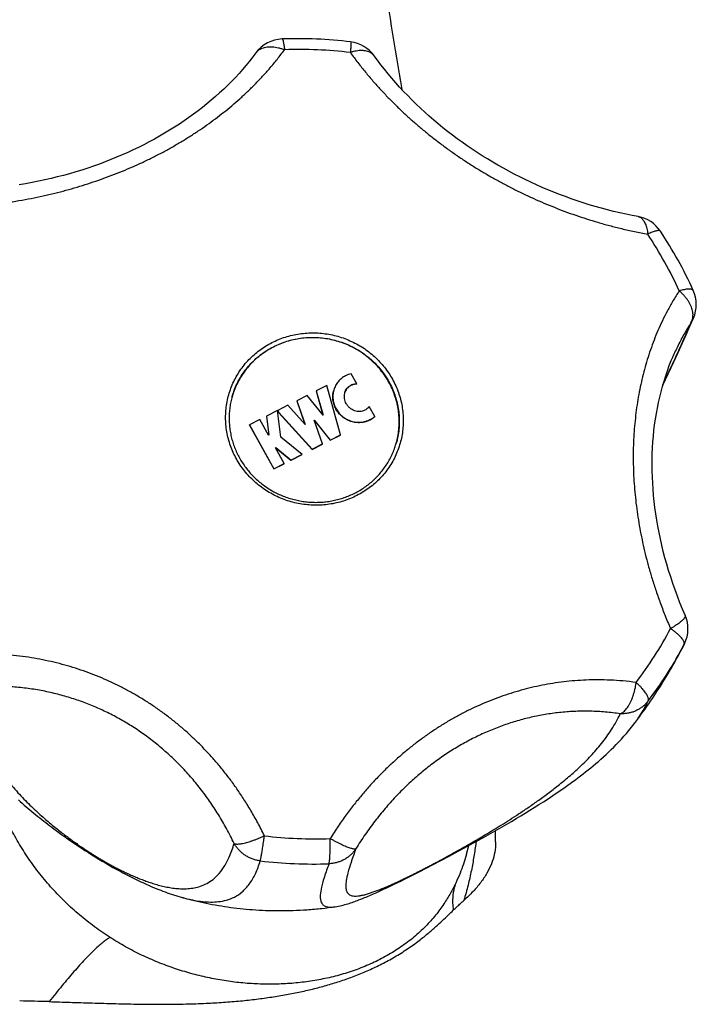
# Model space of a CAD drawing. Header units: millimetres. Extents: x 121 to 953, y -287 to 423.
# Tile 5 of 24: x 345 to 385, y -281 to -224. Entities that reach past the tile are written whole.
import ezdxf

# ---------------------------------------------------------------- set-up
doc = ezdxf.new("R2010")
doc.units = ezdxf.units.MM
doc.header["$LTSCALE"] = 30.734
doc.layers.get('0').update_dxf_attribs({"linetype": 'CONTINUOUS'})

msp = doc.modelspace()

# ---------------------------------------------------------------- linework, layer by layer
at = {"color": 7, "linetype": 'CONTINUOUS'}
for p, q in [((383.759, -243.357), (383.759, -243.357)), ((383.191, -244.976), (383.831, -243.602)), ((365.249, -244.892), (364.92, -244.3)), ((363.494, -244.981), (362.876, -245.295)), ((364.298, -247.875), (363.494, -244.981)), ((365.246, -244.905), (365.249, -244.892)), ((362.341, -245.569), (361.74, -245.875)), ((363.276, -246.733), (362.341, -245.569)), ((362.873, -245.308), (362.876, -245.295)), ((362.873, -245.308), (363.265, -246.72)), ((362.876, -245.295), (363.276, -246.733)), ((361.205, -246.148), (360.619, -246.447)), ((362.228, -247.268), (361.205, -246.148)), ((361.737, -245.888), (361.74, -245.875)), ((361.737, -245.888), (362.215, -247.254)), ((361.74, -245.875), (362.228, -247.268)), ((366.311, -246.802), (365.982, -246.209)), ((359.964, -246.792), (359.967, -246.779)), ((359.964, -246.792), (360.098, -247.89)), ((360.614, -246.449), (359.967, -246.779)), ((359.967, -246.779), (360.103, -247.89)), ((360.804, -248.004), (360.614, -246.449)), ((360.615, -246.46), (360.687, -246.588)), ((360.618, -246.45), (360.619, -246.447)), ((360.619, -246.447), (360.69, -246.576)), ((360.687, -246.588), (360.69, -246.576)), ((360.687, -246.588), (362.642, -248.73)), ((360.69, -246.576), (362.646, -248.717)), ((366.307, -246.814), (366.311, -246.802)), ((358.959, -247.304), (358.963, -247.291)), ((358.959, -247.304), (360.39, -249.878)), ((359.563, -246.985), (358.963, -247.291)), ((358.963, -247.291), (360.394, -249.866)), ((360.074, -247.905), (359.563, -246.985)), ((362.756, -247.009), (363.697, -248.181)), ((363.247, -248.411), (362.756, -247.009)), ((362.767, -247.039), (363.694, -248.194)), ((360.103, -247.89), (360.074, -247.905)), ((362.046, -249.023), (360.804, -248.004)), ((363.694, -248.194), (364.294, -247.888)), ((363.697, -248.181), (364.298, -247.875)), ((364.294, -247.888), (364.298, -247.875)), ((360.483, -248.64), (360.512, -248.625)), ((360.994, -249.559), (360.483, -248.64)), ((360.488, -248.649), (360.509, -248.638)), ((360.509, -248.638), (360.512, -248.625)), ((360.509, -248.638), (361.395, -249.366)), ((360.512, -248.625), (361.399, -249.353)), ((362.642, -248.73), (363.243, -248.424)), ((362.646, -248.717), (363.247, -248.411)), ((363.243, -248.424), (363.247, -248.411)), ((363.694, -248.194), (363.697, -248.181)), ((361.395, -249.366), (362.042, -249.036)), ((361.399, -249.353), (362.046, -249.023)), ((362.042, -249.036), (362.046, -249.023)), ((362.642, -248.73), (362.646, -248.717)), ((360.39, -249.878), (360.991, -249.572)), ((360.394, -249.866), (360.994, -249.559)), ((360.991, -249.572), (360.994, -249.559)), ((361.395, -249.366), (361.399, -249.353)), ((360.39, -249.878), (360.394, -249.866)), ((384.433, -260.186), (384.466, -260.118)), ((381.455, -264.885), (381.456, -264.885)), ((375.925, -269.548), (376.192, -269.377)), ((376.192, -269.377), (376.464, -269.201)), ((376.464, -269.201), (376.744, -269.016)), ((375.128, -270.043), (375.395, -269.88)), ((375.395, -269.88), (375.66, -269.715)), ((375.66, -269.715), (375.925, -269.548)), ((373.916, -270.764), (374.323, -270.526)), ((374.323, -270.526), (374.592, -270.366)), ((374.592, -270.366), (374.861, -270.205)), ((374.861, -270.205), (375.128, -270.043)), ((347.719, -271.126), (347.952, -271.295)), ((373.097, -271.233), (373.507, -271)), ((373.507, -271), (373.916, -270.764)), ((347.952, -271.295), (348.187, -271.462)), ((348.187, -271.462), (348.422, -271.627)), ((348.422, -271.627), (348.655, -271.787)), ((371.738, -271.989), (372.281, -271.69)), ((372.281, -271.69), (372.689, -271.463)), ((372.689, -271.463), (373.097, -271.233)), ((348.655, -271.787), (348.884, -271.941)), ((348.884, -271.941), (349.105, -272.087)), ((349.105, -272.087), (349.317, -272.225)), ((349.317, -272.225), (349.523, -272.358)), ((370.674, -272.562), (371.196, -272.282)), ((371.196, -272.282), (371.738, -271.989)), ((371.686, -272.451), (371.83, -271.938)), ((349.523, -272.358), (349.726, -272.486)), ((349.726, -272.486), (349.928, -272.611)), ((349.928, -272.611), (350.131, -272.735)), ((350.131, -272.735), (350.334, -272.857)), ((350.334, -272.857), (350.54, -272.978)), ((369.731, -273.059), (370.183, -272.822)), ((370.183, -272.822), (370.674, -272.562)), ((350.54, -272.978), (350.749, -273.099)), ((350.749, -273.099), (350.964, -273.222)), ((368.519, -273.68), (368.911, -273.481)), ((368.911, -273.481), (369.312, -273.276)), ((369.312, -273.276), (369.731, -273.059)), ((367.523, -274.172), (367.828, -274.023)), ((367.828, -274.023), (368.128, -273.875)), ((368.128, -273.875), (368.519, -273.68)), ((366.425, -274.687), (366.616, -274.6)), ((366.616, -274.6), (366.813, -274.509)), ((366.813, -274.509), (367.014, -274.415)), ((367.014, -274.415), (367.217, -274.319)), ((367.217, -274.319), (367.523, -274.172)), ((366.059, -274.849), (366.239, -274.77)), ((366.239, -274.77), (366.425, -274.687)), ((363.954, -275.532), (363.955, -275.532))]:
    msp.add_line(p, q, dxfattribs=at)
at = {"color": 9, "linetype": 'CONTINUOUS'}
msp.add_line((384.466, -260.118), (384.323, -260.402), dxfattribs=at)
at = {"color": 7, "linetype": 'CONTINUOUS'}
for points in [[(359.335, -225.497), (359.161, -225.729), (358.968, -225.976), (358.769, -226.22), (358.563, -226.461), (358.352, -226.699), (358.136, -226.934), (357.913, -227.165), (357.686, -227.393), (357.453, -227.618), (357.215, -227.839), (356.972, -228.056), (356.724, -228.27), (356.471, -228.481), (356.214, -228.688), (355.952, -228.891), (355.685, -229.09), (355.413, -229.286), (355.138, -229.478), (354.857, -229.666), (354.573, -229.85), (354.284, -230.031), (353.991, -230.207), (353.694, -230.38), (353.393, -230.548), (353.088, -230.713), (352.779, -230.874), (352.466, -231.03), (352.149, -231.182), (351.828, -231.331), (351.504, -231.475), (351.175, -231.614), (350.844, -231.75), (350.508, -231.881), (350.169, -232.008), (349.827, -232.13), (349.481, -232.248), (349.132, -232.361), (348.779, -232.469), (348.423, -232.573), (348.063, -232.673), (347.701, -232.767), (347.335, -232.857), (346.966, -232.941), (346.595, -233.021), (346.22, -233.096), (345.842, -233.166), (345.462, -233.23)], [(381.743, -235.087), (381.402, -235.022), (381.036, -234.948), (380.672, -234.868), (380.309, -234.782), (379.949, -234.692), (379.59, -234.596), (379.233, -234.495), (378.878, -234.39), (378.525, -234.279), (378.174, -234.164), (377.826, -234.044), (377.48, -233.919), (377.136, -233.79), (376.795, -233.656), (376.456, -233.518), (376.12, -233.375), (375.787, -233.227), (375.456, -233.076), (375.128, -232.92), (374.803, -232.76), (374.48, -232.595), (374.161, -232.427), (373.845, -232.254), (373.531, -232.078), (373.221, -231.897), (372.914, -231.712), (372.61, -231.524), (372.31, -231.331), (372.013, -231.135), (371.719, -230.935), (371.428, -230.731), (371.142, -230.523), (370.858, -230.312), (370.579, -230.097), (370.303, -229.878), (370.03, -229.656), (369.762, -229.43), (369.497, -229.201), (369.237, -228.968), (368.981, -228.731), (368.729, -228.492), (368.481, -228.249), (368.237, -228.002), (367.998, -227.753), (367.764, -227.5), (367.534, -227.245), (367.31, -226.986), (367.09, -226.724), (366.875, -226.459), (366.665, -226.192), (366.461, -225.922), (366.277, -225.67)], [(383.831, -243.602), (384.083, -243.057), (384.327, -242.527), (384.561, -242.011), (384.784, -241.513), (384.991, -241.038)], [(384.503, -258.446), (384.353, -258.092), (384.198, -257.713), (384.051, -257.334), (383.911, -256.956), (383.779, -256.579), (383.654, -256.202), (383.535, -255.827), (383.424, -255.453), (383.32, -255.08), (383.223, -254.708), (383.133, -254.337), (383.05, -253.968), (382.973, -253.6), (382.903, -253.233), (382.84, -252.868), (382.784, -252.505), (382.734, -252.144), (382.691, -251.784), (382.654, -251.426), (382.624, -251.07), (382.6, -250.716), (382.583, -250.364), (382.572, -250.014), (382.568, -249.666), (382.57, -249.32), (382.578, -248.977), (382.593, -248.635), (382.614, -248.296), (382.641, -247.958), (382.675, -247.624), (382.715, -247.292), (382.761, -246.962), (382.814, -246.635), (382.873, -246.31), (382.938, -245.988), (383.009, -245.669), (383.087, -245.353), (383.172, -245.04), (383.263, -244.73), (383.36, -244.423), (383.464, -244.119), (383.574, -243.818), (383.691, -243.52), (383.759, -243.357)], [(384.322, -260.402), (384.357, -260.336), (384.395, -260.261), (384.433, -260.186)], [(376.744, -269.016), (376.887, -268.92), (377.031, -268.822), (377.177, -268.722), (377.324, -268.62), (377.472, -268.517), (377.62, -268.412), (377.769, -268.305), (377.919, -268.196), (378.068, -268.086), (378.218, -267.974), (378.368, -267.861), (378.517, -267.746), (378.667, -267.629), (378.816, -267.51), (378.965, -267.389), (379.115, -267.266), (379.265, -267.14), (379.415, -267.011), (379.565, -266.88), (379.715, -266.746), (379.866, -266.608), (380.016, -266.467), (380.166, -266.323), (380.316, -266.175), (380.465, -266.024), (380.614, -265.869), (380.763, -265.709), (380.911, -265.544), (381.06, -265.372), (381.21, -265.194), (381.36, -265.007), (381.455, -264.885)], [(345.416, -269.271), (345.529, -269.371), (345.642, -269.47), (345.755, -269.569), (345.868, -269.666), (345.981, -269.762), (346.095, -269.857), (346.209, -269.952), (346.323, -270.046), (346.438, -270.14), (346.554, -270.234), (346.671, -270.327), (346.788, -270.42), (346.905, -270.511), (347.022, -270.602), (347.138, -270.692), (347.255, -270.78), (347.371, -270.868), (347.487, -270.955), (347.719, -271.126)], [(350.964, -273.222), (351.075, -273.283), (351.188, -273.346), (351.302, -273.408), (351.417, -273.471), (351.534, -273.533), (351.651, -273.595), (351.768, -273.656), (351.886, -273.716), (352.003, -273.776), (352.121, -273.835), (352.238, -273.893), (352.355, -273.95), (352.472, -274.006), (352.589, -274.061), (352.705, -274.115), (352.821, -274.169), (352.938, -274.221), (353.054, -274.273), (353.17, -274.323), (353.288, -274.373), (353.406, -274.423), (353.525, -274.472), (353.646, -274.52), (353.768, -274.568), (353.892, -274.616), (354.016, -274.662), (354.141, -274.707), (354.266, -274.751), (354.391, -274.794), (354.517, -274.836), (354.643, -274.876), (354.768, -274.914), (354.892, -274.951), (355.017, -274.986), (355.046, -274.994)], [(363.955, -275.532), (363.99, -275.527), (364.089, -275.511), (364.186, -275.493), (364.28, -275.473), (364.371, -275.452), (364.461, -275.43), (364.55, -275.406), (364.637, -275.381), (364.722, -275.356), (364.807, -275.33), (364.891, -275.303), (364.974, -275.275), (365.056, -275.246), (365.138, -275.217), (365.22, -275.187), (365.302, -275.157), (365.383, -275.126), (365.465, -275.094), (365.547, -275.062), (365.63, -275.029), (365.713, -274.994), (365.798, -274.959), (365.884, -274.923), (366.059, -274.849)]]:
    msp.add_lwpolyline(points, dxfattribs=at)
for centre, radius, start, end in [((537.99, -197.303), 172.781, 185.1285, 190.1133), ((360.948, -226.68), 2, 92.08033, 143.72527), ((361.803, -250.31), 25.646, 83.08024, 92.07425), ((364.652, -226.837), 2, 35.68082, 83.08562), ((381.384, -237.055), 2, 33.70501, 79.66584), ((362.658, -249.553), 24.514, 24.4251, 33.71837), ((383.156, -240.243), 2, 336.56888, 24.41202), ((362.417, -246.927), 4.651, 163.99646, 164.19439), ((363.089, -247.116), 4.651, 344.33749, 344.50433), ((382.668, -259.242), 2, 334.03695, 23.46918), ((194.899, -272.676), 178.498, 0.30642, 0.51576), ((343.162, -426.747), 145.713, 88.39933, 89.08272)]:
    msp.add_arc(centre, radius, start, end, dxfattribs=at)
at = {"color": 9, "linetype": 'CONTINUOUS'}
for centre, radius, start, end in [((361.911, -249.936), 24.641, 83.08188, 92.07198), ((362.723, -249.184), 23.543, 29.0743, 33.70967), ((362.901, -249.086), 23.339, 24.41424, 29.07651), ((383.31, -240.309), 1.832, 327.95785, 336.568), ((363.764, -248.778), 22.461, 322.70461, 332.2677), ((363.768, -249.305), 23.354, 331.63478, 332.27918), ((363.69, -249.259), 23.444, 322.70211, 331.62706), ((362.805, -246.909), 24.642, 263.08189, 272.07197), ((362.692, -247.312), 25.715, 263.07943, 272.07456), ((357.671, -265.375), 9.97, 254.73537, 254.87544)]:
    msp.add_arc(centre, radius, start, end, dxfattribs=at)
for points, knots in [([(360.875, -224.681), (360.875, -224.681), (360.882, -224.681), (360.899, -224.696), (360.914, -224.729), (360.932, -224.781), (360.95, -224.852), (360.968, -224.942), (360.986, -225.05), (361.003, -225.175), (361.014, -225.264), (361.02, -225.311)], [0, 0, 0, 0, 0.001465, 0.032559, 0.087588, 0.171015, 0.28326, 0.423658, 0.591043, 0.78382, 1, 1, 1, 1]), ([(364.893, -224.851), (364.896, -224.852), (364.905, -224.87), (364.905, -224.898), (364.908, -224.95), (364.906, -225.02), (364.903, -225.109), (364.897, -225.216), (364.889, -225.34), (364.882, -225.428), (364.879, -225.474)], [0, 0, 0, 0, 0.019444, 0.069253, 0.15067, 0.263285, 0.406079, 0.577688, 0.776369, 1, 1, 1, 1]), ([(343.083, -234.458), (343.358, -234.434), (343.897, -234.378), (344.686, -234.275), (345.441, -234.157), (346.166, -234.025), (346.865, -233.879), (347.544, -233.721), (348.206, -233.55), (348.855, -233.366), (349.494, -233.168), (350.125, -232.956), (350.748, -232.731), (351.365, -232.49), (351.975, -232.235), (352.577, -231.966), (353.17, -231.682), (353.753, -231.385), (354.324, -231.075), (354.882, -230.753), (355.426, -230.42), (355.955, -230.076), (356.469, -229.722), (356.969, -229.357), (357.456, -228.98), (357.931, -228.591), (358.395, -228.188), (358.85, -227.768), (359.298, -227.329), (359.74, -226.867), (360.176, -226.378), (360.606, -225.859), (360.883, -225.497), (361.02, -225.311)], [0, 0, 0, 0, 0.040041, 0.078369, 0.115161, 0.150629, 0.185018, 0.218566, 0.251492, 0.28401, 0.316245, 0.348311, 0.380284, 0.412206, 0.444103, 0.475943, 0.507687, 0.539276, 0.570639, 0.601721, 0.632487, 0.662912, 0.693029, 0.722881, 0.752541, 0.782115, 0.811715, 0.841524, 0.871724, 0.902503, 0.934048, 0.966509, 1, 1, 1, 1]), ([(359.335, -225.497), (359.352, -225.474), (359.397, -225.419), (359.481, -225.341), (359.591, -225.269), (359.714, -225.211), (359.85, -225.168), (359.997, -225.141), (360.153, -225.13), (360.318, -225.135), (360.489, -225.155), (360.664, -225.192), (360.842, -225.243), (360.961, -225.287), (361.02, -225.311)], [0, 0, 0, 0, 0.046703, 0.116512, 0.188202, 0.262675, 0.340613, 0.422508, 0.508649, 0.599114, 0.693798, 0.792443, 0.89467, 1, 1, 1, 1]), ([(366.277, -225.67), (366.267, -225.657), (366.234, -225.614), (366.166, -225.547), (366.068, -225.48), (365.955, -225.426), (365.829, -225.388), (365.691, -225.364), (365.543, -225.356), (365.386, -225.363), (365.221, -225.385), (365.05, -225.421), (364.936, -225.455), (364.879, -225.474)], [0, 0, 0, 0, 0.032905, 0.109041, 0.18756, 0.269813, 0.356869, 0.449461, 0.547988, 0.65255, 0.762998, 0.878985, 1, 1, 1, 1]), ([(364.879, -225.474), (365.022, -225.674), (365.311, -226.062), (365.754, -226.619), (366.198, -227.145), (366.645, -227.643), (367.095, -228.12), (367.551, -228.578), (368.015, -229.02), (368.487, -229.449), (368.969, -229.866), (369.463, -230.273), (369.969, -230.67), (370.488, -231.058), (371.02, -231.436), (371.564, -231.804), (372.12, -232.161), (372.686, -232.507), (373.26, -232.84), (373.842, -233.159), (374.43, -233.465), (375.023, -233.756), (375.622, -234.034), (376.226, -234.297), (376.837, -234.548), (377.456, -234.786), (378.087, -235.012), (378.731, -235.226), (379.394, -235.429), (380.078, -235.621), (380.79, -235.801), (381.535, -235.969), (382.046, -236.07), (382.307, -236.118)], [0, 0, 0, 0, 0.035353, 0.069301, 0.102115, 0.134055, 0.165348, 0.196197, 0.22677, 0.257227, 0.287686, 0.318257, 0.349007, 0.379983, 0.411199, 0.44263, 0.474242, 0.505968, 0.537738, 0.569495, 0.601186, 0.632792, 0.664324, 0.69582, 0.727363, 0.759049, 0.791021, 0.823435, 0.856487, 0.890395, 0.925415, 0.961843, 1, 1, 1, 1]), ([(381.743, -235.087), (381.767, -235.091), (381.82, -235.107), (381.899, -235.148), (381.977, -235.211), (382.048, -235.293), (382.112, -235.393), (382.168, -235.51), (382.217, -235.643), (382.257, -235.79), (382.288, -235.949), (382.302, -236.061), (382.307, -236.118)], [0, 0, 0, 0, 0.058283, 0.132547, 0.211847, 0.29817, 0.392823, 0.496495, 0.60938, 0.731286, 0.861729, 1, 1, 1, 1]), ([(383.048, -235.945), (383.044, -235.939), (383.029, -235.924), (382.992, -235.909), (382.936, -235.906), (382.865, -235.913), (382.779, -235.933), (382.679, -235.963), (382.565, -236.004), (382.44, -236.057), (382.353, -236.096), (382.307, -236.118)], [0, 0, 0, 0, 0.025382, 0.078099, 0.147587, 0.237548, 0.349065, 0.48203, 0.63571, 0.8089, 1, 1, 1, 1]), ([(384.154, -239.439), (384.026, -239.633), (383.786, -240.02), (383.459, -240.605), (383.168, -241.182), (382.908, -241.754), (382.676, -242.324), (382.467, -242.893), (382.28, -243.466), (382.114, -244.043), (381.966, -244.626), (381.838, -245.218), (381.727, -245.819), (381.635, -246.429), (381.562, -247.049), (381.507, -247.677), (381.472, -248.314), (381.455, -248.956), (381.458, -249.603), (381.48, -250.253), (381.521, -250.905), (381.581, -251.558), (381.659, -252.212), (381.756, -252.867), (381.871, -253.525), (382.006, -254.188), (382.161, -254.858), (382.338, -255.539), (382.538, -256.233), (382.765, -256.946), (383.023, -257.683), (383.315, -258.448), (383.53, -258.966), (383.645, -259.23)], [0, 0, 0, 0, 0.033836, 0.066236, 0.0975, 0.12791, 0.157702, 0.187086, 0.216247, 0.245342, 0.274508, 0.303854, 0.333466, 0.363402, 0.393682, 0.42431, 0.455248, 0.486453, 0.517871, 0.549444, 0.581141, 0.612952, 0.644887, 0.677008, 0.709389, 0.74216, 0.775467, 0.809504, 0.844489, 0.880692, 0.918423, 0.958053, 1, 1, 1, 1]), ([(384.977, -239.416), (384.972, -239.405), (384.954, -239.381), (384.91, -239.357), (384.847, -239.342), (384.768, -239.335), (384.673, -239.338), (384.563, -239.35), (384.438, -239.371), (384.299, -239.401), (384.203, -239.425), (384.154, -239.439)], [0, 0, 0, 0, 0.042552, 0.100563, 0.173971, 0.265589, 0.376298, 0.50598, 0.653962, 0.819128, 1, 1, 1, 1]), ([(384.863, -241.282), (384.883, -241.244), (384.918, -241.165), (384.951, -241.038), (384.965, -240.903), (384.961, -240.762), (384.938, -240.615), (384.897, -240.464), (384.837, -240.312), (384.761, -240.159), (384.668, -240.006), (384.56, -239.856), (384.437, -239.71), (384.302, -239.57), (384.204, -239.482), (384.154, -239.439)], [0, 0, 0, 0, 0.059932, 0.12129, 0.18491, 0.251438, 0.321305, 0.394743, 0.471842, 0.55255, 0.636679, 0.723921, 0.813878, 0.906078, 1, 1, 1, 1]), ([(383.2, -244.943), (383.237, -244.863), (383.445, -244.416), (383.83, -243.584), (384.351, -242.445), (384.695, -241.671), (384.863, -241.282)], [0, 0, 0, 0, 0.065937, 0.367774, 0.683803, 1, 1, 1, 1]), ([(384.863, -241.282), (384.721, -241.497), (384.451, -241.938), (384.086, -242.624), (383.867, -243.103), (383.762, -243.349), (383.759, -243.357)], [0, 0, 0, 0, 0.329206, 0.658753, 0.989122, 1, 1, 1, 1]), ([(358.199, -249.284), (358.131, -249.16), (358.004, -248.908), (357.846, -248.517), (357.722, -248.114), (357.633, -247.704), (357.578, -247.288), (357.559, -246.87), (357.576, -246.453), (357.628, -246.039), (357.715, -245.631), (357.837, -245.233), (357.993, -244.846), (358.181, -244.473), (358.401, -244.118), (358.65, -243.781), (358.928, -243.467), (359.232, -243.176), (359.56, -242.911), (359.91, -242.674), (360.279, -242.466), (360.666, -242.288), (361.067, -242.143), (361.48, -242.03), (361.901, -241.951), (362.329, -241.906), (362.759, -241.895), (363.189, -241.919), (363.617, -241.978), (364.039, -242.07), (364.452, -242.196), (364.854, -242.354), (365.241, -242.543), (365.612, -242.763), (365.963, -243.011), (366.293, -243.286), (366.598, -243.586), (366.878, -243.91), (367.129, -244.254), (367.277, -244.495), (367.346, -244.619)], [0, 0, 0, 0, 0.026257, 0.052438, 0.078548, 0.10459, 0.130573, 0.156504, 0.182395, 0.208257, 0.234103, 0.259945, 0.285798, 0.311673, 0.337583, 0.363539, 0.38955, 0.415626, 0.441773, 0.467994, 0.494293, 0.520669, 0.547122, 0.573646, 0.600237, 0.626886, 0.653585, 0.680324, 0.70709, 0.733872, 0.760657, 0.787432, 0.814185, 0.840905, 0.86758, 0.894202, 0.920761, 0.94725, 0.973664, 1, 1, 1, 1]), ([(357.946, -245.645), (357.983, -245.513), (358.069, -245.254), (358.231, -244.878), (358.426, -244.516), (358.652, -244.172), (358.908, -243.849), (359.191, -243.549), (359.5, -243.273), (359.833, -243.024), (360.187, -242.804), (360.559, -242.615), (360.947, -242.457), (361.348, -242.331), (361.759, -242.239), (362.178, -242.182), (362.6, -242.159), (363.024, -242.171), (363.446, -242.218), (363.863, -242.3), (364.272, -242.415), (364.67, -242.563), (365.054, -242.743), (365.421, -242.954), (365.77, -243.194), (366.097, -243.462), (366.4, -243.755), (366.676, -244.071), (366.925, -244.409), (367.071, -244.647), (367.138, -244.768)], [0, 0, 0, 0, 0.034864, 0.069827, 0.104827, 0.139881, 0.175003, 0.210207, 0.245505, 0.280903, 0.316408, 0.35202, 0.38774, 0.423562, 0.459481, 0.495485, 0.531563, 0.567701, 0.603883, 0.640092, 0.676309, 0.712518, 0.7487, 0.784838, 0.820916, 0.856922, 0.892841, 0.928665, 0.964386, 1, 1, 1, 1]), ([(367.346, -244.619), (367.414, -244.742), (367.541, -244.994), (367.699, -245.386), (367.823, -245.788), (367.913, -246.199), (367.967, -246.614), (367.986, -247.032), (367.969, -247.45), (367.917, -247.863), (367.83, -248.271), (367.708, -248.67), (367.552, -249.057), (367.364, -249.429), (367.144, -249.785), (366.895, -250.121), (366.617, -250.436), (366.313, -250.726), (365.985, -250.991), (365.635, -251.229), (365.266, -251.437), (364.879, -251.614), (364.478, -251.76), (364.065, -251.873), (363.644, -251.952), (363.217, -251.997), (362.786, -252.007), (362.356, -251.983), (361.928, -251.925), (361.506, -251.833), (361.093, -251.707), (360.691, -251.549), (360.304, -251.359), (359.933, -251.14), (359.582, -250.892), (359.252, -250.616), (358.947, -250.316), (358.667, -249.993), (358.416, -249.649), (358.268, -249.407), (358.199, -249.284)], [0, 0, 0, 0, 0.026257, 0.052438, 0.078548, 0.10459, 0.130573, 0.156504, 0.182395, 0.208257, 0.234103, 0.259945, 0.285798, 0.311673, 0.337583, 0.363539, 0.38955, 0.415626, 0.441773, 0.467994, 0.494293, 0.520669, 0.547122, 0.573646, 0.600237, 0.626886, 0.653585, 0.680324, 0.70709, 0.733872, 0.760657, 0.787432, 0.814185, 0.840905, 0.86758, 0.894202, 0.920761, 0.94725, 0.973664, 1, 1, 1, 1]), ([(367.138, -244.768), (367.206, -244.889), (367.33, -245.137), (367.484, -245.523), (367.604, -245.919), (367.688, -246.324), (367.738, -246.733), (367.751, -247.144), (367.729, -247.554), (367.67, -247.961), (367.608, -248.227), (367.571, -248.359)], [0, 0, 0, 0, 0.112155, 0.223976, 0.335476, 0.446684, 0.557631, 0.668362, 0.778922, 0.889367, 1, 1, 1, 1]), ([(384.503, -258.446), (384.508, -258.457), (384.514, -258.488), (384.503, -258.538), (384.473, -258.596), (384.425, -258.66), (384.36, -258.73), (384.278, -258.805), (384.18, -258.885), (384.065, -258.968), (383.937, -259.054), (383.796, -259.143), (383.697, -259.2), (383.645, -259.23)], [0, 0, 0, 0, 0.031472, 0.073693, 0.126589, 0.192187, 0.271163, 0.363485, 0.468687, 0.586006, 0.714456, 0.852883, 1, 1, 1, 1]), ([(384.454, -260.088), (384.453, -260.077), (384.448, -260.042), (384.427, -259.982), (384.384, -259.905), (384.324, -259.821), (384.248, -259.731), (384.155, -259.637), (384.047, -259.538), (383.925, -259.436), (383.79, -259.332), (383.695, -259.264), (383.645, -259.23)], [0, 0, 0, 0, 0.026423, 0.087161, 0.159829, 0.245154, 0.343168, 0.45346, 0.575314, 0.707813, 0.84982, 1, 1, 1, 1]), ([(359.836, -271.372), (359.711, -271.113), (359.457, -270.616), (359.057, -269.905), (358.65, -269.245), (358.237, -268.627), (357.816, -268.044), (357.386, -267.493), (356.945, -266.968), (356.493, -266.467), (356.029, -265.987), (355.55, -265.526), (355.056, -265.084), (354.547, -264.66), (354.023, -264.254), (353.484, -263.868), (352.93, -263.501), (352.364, -263.155), (351.787, -262.832), (351.2, -262.53), (350.604, -262.252), (350, -261.996), (349.389, -261.763), (348.769, -261.553), (348.14, -261.366), (347.5, -261.2), (346.846, -261.056), (346.175, -260.935), (345.482, -260.837), (344.764, -260.764), (344.014, -260.718), (343.224, -260.702), (342.685, -260.715), (342.408, -260.728)], [0, 0, 0, 0, 0.039781, 0.077299, 0.112981, 0.147202, 0.18028, 0.212486, 0.244042, 0.275147, 0.305954, 0.336599, 0.367173, 0.397743, 0.428347, 0.45898, 0.489633, 0.520265, 0.550835, 0.581313, 0.611673, 0.641925, 0.672104, 0.702271, 0.732531, 0.763004, 0.793853, 0.825262, 0.857456, 0.890694, 0.925279, 0.961578, 1, 1, 1, 1]), ([(381.632, -262.387), (381.374, -262.352), (380.868, -262.295), (380.121, -262.246), (379.404, -262.229), (378.712, -262.243), (378.042, -262.283), (377.39, -262.348), (376.75, -262.437), (376.121, -262.549), (375.5, -262.684), (374.884, -262.842), (374.273, -263.023), (373.666, -263.227), (373.064, -263.455), (372.467, -263.706), (371.876, -263.981), (371.293, -264.279), (370.719, -264.598), (370.156, -264.938), (369.605, -265.299), (369.066, -265.679), (368.538, -266.078), (368.023, -266.497), (367.518, -266.937), (367.023, -267.398), (366.535, -267.884), (366.054, -268.397), (365.576, -268.943), (365.101, -269.524), (364.627, -270.148), (364.154, -270.82), (363.848, -271.291), (363.695, -271.535)], [0, 0, 0, 0, 0.036689, 0.071721, 0.105304, 0.137674, 0.169086, 0.199783, 0.22999, 0.259923, 0.289721, 0.31951, 0.349384, 0.379405, 0.409622, 0.440029, 0.470612, 0.501337, 0.532154, 0.563027, 0.593939, 0.624877, 0.655886, 0.687027, 0.718391, 0.750107, 0.782322, 0.815266, 0.849183, 0.884341, 0.921024, 0.959498, 1, 1, 1, 1]), ([(380.701, -264.222), (380.734, -264.208), (380.8, -264.174), (380.895, -264.104), (380.987, -264.017), (381.077, -263.911), (381.163, -263.789), (381.245, -263.651), (381.322, -263.499), (381.393, -263.335), (381.457, -263.16), (381.513, -262.976), (381.562, -262.784), (381.603, -262.588), (381.623, -262.454), (381.632, -262.387)], [0, 0, 0, 0, 0.050026, 0.104618, 0.164312, 0.229321, 0.299601, 0.374897, 0.454842, 0.538965, 0.626699, 0.717394, 0.810343, 0.904801, 1, 1, 1, 1]), ([(382.34, -263.464), (382.348, -263.448), (382.357, -263.409), (382.353, -263.344), (382.332, -263.268), (382.295, -263.183), (382.242, -263.089), (382.174, -262.986), (382.091, -262.876), (381.994, -262.759), (381.885, -262.638), (381.763, -262.513), (381.677, -262.43), (381.632, -262.387)], [0, 0, 0, 0, 0.04036, 0.088248, 0.146341, 0.215832, 0.297022, 0.389709, 0.493366, 0.60723, 0.730385, 0.86173, 1, 1, 1, 1]), ([(343.007, -262.627), (342.957, -262.936), (342.908, -263.537), (342.977, -264.394), (343.148, -265.16), (343.389, -265.844), (343.676, -266.46), (343.994, -267.02), (344.331, -267.533), (344.68, -268.004), (345.034, -268.44), (345.388, -268.843), (345.74, -269.217), (346.088, -269.566), (346.428, -269.89), (346.76, -270.193), (347.083, -270.475), (347.395, -270.737), (347.697, -270.982), (347.986, -271.208), (348.262, -271.418), (348.524, -271.611), (348.771, -271.788), (349.003, -271.95), (349.222, -272.099), (349.43, -272.237), (349.63, -272.367), (349.825, -272.49), (350.017, -272.609), (350.209, -272.725), (350.403, -272.839), (350.601, -272.953), (350.807, -273.068), (351.023, -273.185), (351.252, -273.304), (351.494, -273.426), (351.75, -273.55), (352.02, -273.674), (352.303, -273.797), (352.596, -273.916), (352.9, -274.03), (353.214, -274.138), (353.538, -274.236), (353.87, -274.323), (354.211, -274.395), (354.558, -274.448), (354.913, -274.479), (355.274, -274.48), (355.64, -274.445), (356.011, -274.362), (356.384, -274.219), (356.757, -273.997), (357.125, -273.672), (357.482, -273.212), (357.813, -272.587), (357.986, -272.097), (358.066, -271.823)], [0, 0, 0, 0, 0.041484, 0.079213, 0.113365, 0.145066, 0.174884, 0.203188, 0.230184, 0.255998, 0.28071, 0.304373, 0.327027, 0.348705, 0.369433, 0.389233, 0.408123, 0.426114, 0.443212, 0.459416, 0.474712, 0.48907, 0.502453, 0.51489, 0.526518, 0.537486, 0.547943, 0.558065, 0.567979, 0.57781, 0.587696, 0.597755, 0.608109, 0.618908, 0.630243, 0.642193, 0.654773, 0.667901, 0.681487, 0.695475, 0.709819, 0.724468, 0.739383, 0.754528, 0.76987, 0.785385, 0.801065, 0.816932, 0.833065, 0.849637, 0.866991, 0.885718, 0.906782, 0.931577, 0.9622, 1, 1, 1, 1]), ([(358.066, -271.823), (357.925, -271.529), (357.632, -270.956), (357.152, -270.129), (356.638, -269.345), (356.092, -268.605), (355.516, -267.907), (354.911, -267.251), (354.279, -266.638), (353.621, -266.066), (352.939, -265.536), (352.231, -265.047), (351.501, -264.601), (350.747, -264.197), (349.97, -263.836), (349.172, -263.518), (348.351, -263.245), (347.51, -263.017), (346.647, -262.836), (345.764, -262.704), (344.861, -262.622), (343.94, -262.593), (343.32, -262.609), (343.007, -262.627)], [0, 0, 0, 0, 0.052076, 0.103026, 0.152957, 0.201977, 0.250192, 0.297709, 0.344634, 0.391071, 0.437128, 0.482911, 0.528529, 0.57409, 0.619708, 0.665494, 0.711561, 0.758017, 0.804972, 0.852536, 0.90082, 0.949936, 1, 1, 1, 1]), ([(382.34, -263.464), (382.298, -263.519), (382.209, -263.624), (382.058, -263.766), (381.893, -263.891), (381.715, -263.998), (381.525, -264.086), (381.327, -264.153), (381.122, -264.199), (380.912, -264.223), (380.771, -264.225), (380.701, -264.222)], [0, 0, 0, 0, 0.110017, 0.220041, 0.3304, 0.441112, 0.55218, 0.663605, 0.775394, 0.887534, 1, 1, 1, 1]), ([(381.456, -264.885), (381.591, -264.709), (381.916, -264.254), (382.195, -263.768), (382.339, -263.465)], [0, 0, 0, 0, 0.397931, 1, 1, 1, 1]), ([(365.204, -272.125), (365.103, -272.392), (364.933, -272.862), (364.742, -273.487), (364.637, -273.955), (364.602, -274.297), (364.625, -274.545), (364.699, -274.722), (364.818, -274.835), (364.965, -274.892), (365.131, -274.911), (365.314, -274.902), (365.512, -274.871), (365.722, -274.823), (365.941, -274.76), (366.168, -274.685), (366.399, -274.601), (366.634, -274.51), (366.869, -274.414), (367.104, -274.314), (367.336, -274.211), (367.562, -274.108), (367.783, -274.006), (367.995, -273.905), (368.201, -273.806), (368.402, -273.708), (368.599, -273.61), (368.794, -273.512), (368.99, -273.413), (369.19, -273.31), (369.396, -273.203), (369.611, -273.091), (369.839, -272.971), (370.082, -272.841), (370.344, -272.7), (370.627, -272.545), (370.933, -272.376), (371.262, -272.192), (371.615, -271.993), (371.99, -271.777), (372.39, -271.545), (372.813, -271.295), (373.26, -271.025), (373.732, -270.735), (374.228, -270.422), (374.75, -270.085), (375.297, -269.719), (375.868, -269.323), (376.461, -268.892), (377.076, -268.42), (377.706, -267.901), (378.347, -267.327), (378.99, -266.685), (379.621, -265.961), (380.214, -265.143), (380.552, -264.539), (380.701, -264.222)], [0, 0, 0, 0, 0.038131, 0.066768, 0.087347, 0.102042, 0.112546, 0.120411, 0.127117, 0.133834, 0.141174, 0.149322, 0.158259, 0.167889, 0.178095, 0.188759, 0.199766, 0.211007, 0.22238, 0.233781, 0.245103, 0.256226, 0.267059, 0.277552, 0.287709, 0.297619, 0.307368, 0.317061, 0.326833, 0.336795, 0.347074, 0.357837, 0.369239, 0.381452, 0.394671, 0.409022, 0.424583, 0.441385, 0.459423, 0.47871, 0.499273, 0.521154, 0.544397, 0.569055, 0.595186, 0.622854, 0.652123, 0.683057, 0.715724, 0.75019, 0.786531, 0.824831, 0.865218, 0.907841, 0.953113, 1, 1, 1, 1]), ([(380.701, -264.222), (380.409, -264.179), (379.827, -264.111), (378.955, -264.065), (378.092, -264.072), (377.241, -264.131), (376.401, -264.24), (375.575, -264.397), (374.763, -264.601), (373.964, -264.852), (373.181, -265.147), (372.413, -265.487), (371.661, -265.871), (370.925, -266.298), (370.206, -266.769), (369.506, -267.283), (368.824, -267.841), (368.161, -268.444), (367.52, -269.09), (366.901, -269.781), (366.305, -270.518), (365.735, -271.3), (365.378, -271.845), (365.204, -272.125)], [0, 0, 0, 0, 0.048011, 0.095333, 0.142056, 0.188286, 0.234126, 0.279687, 0.325075, 0.370397, 0.415755, 0.461254, 0.506996, 0.553086, 0.599627, 0.646721, 0.694466, 0.742961, 0.792305, 0.842596, 0.893923, 0.946369, 1, 1, 1, 1]), ([(350.792, -277.328), (350.481, -277.128), (349.871, -276.708), (348.997, -276.019), (348.169, -275.271), (347.391, -274.468), (346.67, -273.615), (346.008, -272.715), (345.408, -271.772), (344.871, -270.788), (344.399, -269.765), (343.991, -268.702), (343.754, -267.935), (343.643, -267.526), (343.633, -267.487)], [0, 0, 0, 0, 0.088925, 0.178318, 0.26796, 0.357663, 0.447314, 0.536899, 0.626516, 0.716361, 0.806717, 0.897927, 0.990363, 1, 1, 1, 1]), ([(358.066, -271.823), (358.083, -271.833), (358.127, -271.847), (358.202, -271.857), (358.293, -271.857), (358.4, -271.848), (358.521, -271.829), (358.655, -271.801), (358.801, -271.763), (358.958, -271.717), (359.123, -271.662), (359.295, -271.6), (359.473, -271.53), (359.654, -271.454), (359.776, -271.399), (359.836, -271.372)], [0, 0, 0, 0, 0.032608, 0.073035, 0.121995, 0.17962, 0.245689, 0.319742, 0.40119, 0.489337, 0.583389, 0.682458, 0.78559, 0.891783, 1, 1, 1, 1]), ([(359.595, -272.84), (359.6, -272.822), (359.611, -272.781), (359.628, -272.71), (359.646, -272.619), (359.666, -272.511), (359.688, -272.386), (359.711, -272.246), (359.735, -272.092), (359.76, -271.926), (359.785, -271.748), (359.811, -271.563), (359.828, -271.436), (359.836, -271.372)], [0, 0, 0, 0, 0.036456, 0.085962, 0.148089, 0.222236, 0.307627, 0.403378, 0.508506, 0.621928, 0.742504, 0.868981, 1, 1, 1, 1]), ([(363.622, -273.01), (363.628, -272.993), (363.638, -272.952), (363.651, -272.88), (363.662, -272.789), (363.673, -272.681), (363.681, -272.555), (363.688, -272.414), (363.693, -272.259), (363.697, -272.092), (363.698, -271.914), (363.698, -271.727), (363.696, -271.6), (363.695, -271.535)], [0, 0, 0, 0, 0.036642, 0.086049, 0.147964, 0.22187, 0.307046, 0.40264, 0.507693, 0.62114, 0.741855, 0.868592, 1, 1, 1, 1]), ([(365.204, -272.125), (365.194, -272.134), (365.166, -272.146), (365.113, -272.149), (365.046, -272.143), (364.963, -272.125), (364.865, -272.097), (364.753, -272.058), (364.629, -272.009), (364.493, -271.95), (364.347, -271.883), (364.193, -271.806), (364.031, -271.722), (363.864, -271.631), (363.752, -271.568), (363.695, -271.535)], [0, 0, 0, 0, 0.022917, 0.053929, 0.094902, 0.14636, 0.208236, 0.280128, 0.361457, 0.451513, 0.549458, 0.654346, 0.765143, 0.880745, 1, 1, 1, 1]), ([(372.248, -271.708), (372.245, -271.732), (372.207, -272.023), (372.124, -272.59), (371.972, -273.419), (371.778, -274.279), (371.62, -274.86), (371.532, -275.156)], [0, 0, 0, 0, 0.020368, 0.249698, 0.487643, 0.737226, 1, 1, 1, 1]), ([(359.595, -272.84), (359.524, -272.831), (359.384, -272.807), (359.18, -272.749), (358.982, -272.67), (358.794, -272.572), (358.617, -272.454), (358.454, -272.319), (358.306, -272.168), (358.175, -272.003), (358.1, -271.884), (358.066, -271.823)], [0, 0, 0, 0, 0.111583, 0.223002, 0.33446, 0.445868, 0.557143, 0.668224, 0.779076, 0.889673, 1, 1, 1, 1]), ([(365.204, -272.125), (365.166, -272.183), (365.084, -272.295), (364.944, -272.449), (364.788, -272.587), (364.617, -272.708), (364.435, -272.811), (364.241, -272.893), (364.04, -272.955), (363.833, -272.995), (363.692, -273.007), (363.622, -273.01)], [0, 0, 0, 0, 0.110122, 0.220416, 0.330934, 0.441718, 0.5528, 0.664177, 0.775818, 0.887676, 1, 1, 1, 1]), ([(355.07, -275), (355.144, -275.02), (355.369, -275.078), (355.748, -275.161), (356.211, -275.23), (356.68, -275.262), (357.153, -275.242), (357.627, -275.154), (358.101, -274.972), (358.563, -274.663), (358.986, -274.199), (359.344, -273.577), (359.517, -273.098), (359.593, -272.839)], [0, 0, 0, 0, 0.04012, 0.121006, 0.202361, 0.283894, 0.365691, 0.44854, 0.534539, 0.628252, 0.735711, 0.859192, 1, 1, 1, 1]), ([(371.686, -272.451), (371.679, -272.476), (371.623, -272.67), (371.506, -273.046), (371.306, -273.587), (371.146, -273.954), (371.056, -274.143)], [0, 0, 0, 0, 0.043097, 0.335121, 0.653328, 1, 1, 1, 1]), ([(363.623, -273.01), (363.528, -273.261), (363.364, -273.716), (363.188, -274.332), (363.108, -274.804), (363.116, -275.147), (363.215, -275.382), (363.39, -275.51), (363.601, -275.555), (363.791, -275.552), (363.912, -275.538), (363.954, -275.532)], [0, 0, 0, 0, 0.249576, 0.44874, 0.594909, 0.693898, 0.763514, 0.823377, 0.887272, 0.960302, 1, 1, 1, 1]), ([(371.056, -274.143), (370.96, -274.345), (370.745, -274.762), (370.356, -275.392), (369.872, -276.046), (369.286, -276.701), (368.606, -277.326), (367.851, -277.898), (367.034, -278.406), (366.171, -278.845), (365.27, -279.214), (364.342, -279.515), (363.391, -279.75), (362.425, -279.92), (361.446, -280.029), (360.457, -280.077), (359.459, -280.066), (358.792, -280.019), (358.458, -279.986)], [0, 0, 0, 0, 0.04533, 0.094988, 0.150013, 0.210055, 0.272742, 0.336938, 0.401939, 0.467381, 0.533089, 0.598993, 0.665077, 0.731373, 0.797771, 0.864557, 0.931938, 1, 1, 1, 1]), ([(371.056, -274.143), (371.011, -274.266), (370.936, -274.519), (370.874, -274.913), (370.862, -275.321), (370.888, -275.595), (370.909, -275.733)], [0, 0, 0, 0, 0.243199, 0.489154, 0.740605, 1, 1, 1, 1]), ([(350.792, -277.328), (350.727, -277.364), (350.589, -277.453), (350.377, -277.613), (350.141, -277.811), (349.884, -278.047), (349.607, -278.319), (349.31, -278.626), (348.996, -278.966), (348.667, -279.337), (348.323, -279.738), (347.967, -280.166), (347.601, -280.62), (347.356, -280.932), (347.232, -281.091)], [0, 0, 0, 0, 0.043017, 0.094171, 0.153414, 0.220573, 0.295392, 0.377543, 0.466645, 0.56227, 0.663943, 0.771157, 0.883366, 1, 1, 1, 1]), ([(358.458, -279.986), (358.133, -279.953), (357.48, -279.869), (356.504, -279.687), (355.528, -279.447), (354.555, -279.148), (353.589, -278.788), (352.634, -278.366), (351.697, -277.882), (351.09, -277.519), (350.792, -277.328)], [0, 0, 0, 0, 0.119781, 0.240954, 0.363621, 0.487883, 0.613773, 0.741231, 0.870078, 1, 1, 1, 1])]:
    msp.add_open_spline(points, degree=3, knots=knots, dxfattribs=at)
at = {"color": 7, "linetype": 'CONTINUOUS'}
for points, knots in [([(367.133, -244.788), (367.065, -244.666), (366.919, -244.428), (366.671, -244.091), (366.394, -243.775), (366.091, -243.482), (365.764, -243.214), (365.416, -242.974), (365.048, -242.763), (364.664, -242.583), (364.266, -242.435), (363.857, -242.319), (363.44, -242.238), (363.018, -242.191), (362.595, -242.179), (362.172, -242.202), (361.754, -242.259), (361.342, -242.351), (360.941, -242.476), (360.553, -242.635), (360.181, -242.824), (359.827, -243.044), (359.495, -243.293), (359.186, -243.569), (358.902, -243.869), (358.646, -244.192), (358.42, -244.536), (358.225, -244.897), (358.066, -245.268), (357.982, -245.52), (357.946, -245.645)], [0, 0, 0, 0, 0.035676, 0.071459, 0.107345, 0.143326, 0.179395, 0.215537, 0.251739, 0.287984, 0.324257, 0.360539, 0.396811, 0.433057, 0.469259, 0.505401, 0.541469, 0.577451, 0.613337, 0.649119, 0.684795, 0.720362, 0.755823, 0.791183, 0.82645, 0.861634, 0.896749, 0.931811, 0.966836, 1, 1, 1, 1]), ([(364.92, -244.3), (364.809, -244.326), (364.612, -244.397), (364.358, -244.561), (364.158, -244.758), (364.002, -244.991), (363.931, -245.168), (363.904, -245.26), (363.904, -245.263)], [0, 0, 0, 0, 0.232854, 0.423703, 0.613683, 0.803435, 0.993638, 1, 1, 1, 1]), ([(364.554, -245.404), (364.566, -245.363), (364.599, -245.275), (364.674, -245.154), (364.778, -245.046), (364.904, -244.964), (365.045, -244.91), (365.163, -244.892), (365.231, -244.892), (365.249, -244.892)], [0, 0, 0, 0, 0.137546, 0.298964, 0.458712, 0.618228, 0.778985, 0.942226, 1, 1, 1, 1]), ([(365.246, -244.905), (365.228, -244.904), (365.159, -244.905), (365.041, -244.923), (364.9, -244.976), (364.775, -245.059), (364.67, -245.166), (364.597, -245.284), (364.565, -245.367), (364.554, -245.404)], [0, 0, 0, 0, 0.058601, 0.224179, 0.387238, 0.549037, 0.711073, 0.874801, 1, 1, 1, 1]), ([(367.571, -248.359), (367.605, -248.234), (367.666, -247.974), (367.723, -247.574), (367.746, -247.164), (367.732, -246.753), (367.683, -246.344), (367.598, -245.939), (367.478, -245.543), (367.324, -245.157), (367.2, -244.909), (367.133, -244.788)], [0, 0, 0, 0, 0.105673, 0.216734, 0.327911, 0.439259, 0.550826, 0.662653, 0.774776, 0.887219, 1, 1, 1, 1]), ([(357.946, -245.645), (357.941, -245.663), (357.907, -245.788), (357.853, -246.021), (357.802, -246.346), (357.773, -246.675), (357.769, -247.005), (357.787, -247.335), (357.829, -247.664), (357.894, -247.989), (357.981, -248.31), (358.091, -248.625), (358.222, -248.932), (358.324, -249.13), (358.378, -249.227)], [0, 0, 0, 0, 0.015657, 0.104587, 0.193552, 0.282579, 0.371697, 0.460938, 0.550315, 0.639857, 0.72959, 0.81951, 0.909643, 1, 1, 1, 1]), ([(366.307, -246.814), (366.222, -246.889), (366.049, -247.006), (365.766, -247.115), (365.484, -247.165), (365.195, -247.158), (364.911, -247.096), (364.643, -246.981), (364.4, -246.818), (364.192, -246.612), (364.027, -246.373), (363.911, -246.108), (363.849, -245.828), (363.843, -245.546), (363.875, -245.363), (363.9, -245.276)], [0, 0, 0, 0, 0.089821, 0.164616, 0.240054, 0.316152, 0.392818, 0.469883, 0.547117, 0.624265, 0.701088, 0.777389, 0.853054, 0.928055, 1, 1, 1, 1]), ([(363.904, -245.263), (363.879, -245.35), (363.847, -245.533), (363.852, -245.815), (363.915, -246.095), (364.031, -246.36), (364.196, -246.6), (364.404, -246.805), (364.647, -246.968), (364.915, -247.083), (365.199, -247.145), (365.487, -247.152), (365.769, -247.103), (366.052, -246.993), (366.226, -246.876), (366.311, -246.802)], [0, 0, 0, 0, 0.071945, 0.146946, 0.222611, 0.298912, 0.375735, 0.452883, 0.530117, 0.607182, 0.683848, 0.759946, 0.835384, 0.910179, 1, 1, 1, 1]), ([(365.982, -246.209), (365.972, -246.224), (365.933, -246.278), (365.851, -246.362), (365.726, -246.445), (365.585, -246.498), (365.433, -246.521), (365.277, -246.512), (365.123, -246.472), (364.977, -246.403), (364.843, -246.307), (364.728, -246.189), (364.635, -246.051), (364.568, -245.901), (364.529, -245.743), (364.521, -245.583), (364.536, -245.47), (364.552, -245.412), (364.554, -245.404)], [0, 0, 0, 0, 0.022835, 0.087822, 0.152714, 0.218112, 0.28452, 0.352283, 0.421511, 0.492107, 0.563761, 0.636033, 0.708389, 0.780289, 0.851257, 0.920932, 0.989152, 1, 1, 1, 1]), ([(358.378, -249.227), (358.432, -249.325), (358.548, -249.517), (358.741, -249.793), (358.952, -250.056), (359.181, -250.304), (359.426, -250.537), (359.688, -250.754), (359.963, -250.953), (360.251, -251.134), (360.551, -251.295), (360.862, -251.437), (361.181, -251.558), (361.507, -251.657), (361.84, -251.735), (362.176, -251.791), (362.515, -251.825), (362.856, -251.836), (363.196, -251.825), (363.534, -251.791), (363.868, -251.735), (364.198, -251.657), (364.52, -251.557), (364.835, -251.436), (365.14, -251.294), (365.433, -251.133), (365.715, -250.952), (365.982, -250.752), (366.235, -250.535), (366.471, -250.301), (366.69, -250.053), (366.891, -249.789), (367.072, -249.513), (367.234, -249.225), (367.374, -248.926), (367.486, -248.637), (367.546, -248.446), (367.571, -248.359)], [0, 0, 0, 0, 0.028621, 0.057311, 0.086069, 0.114886, 0.143767, 0.172703, 0.201688, 0.230717, 0.259781, 0.28887, 0.317977, 0.347093, 0.376207, 0.405311, 0.434395, 0.463451, 0.492469, 0.521444, 0.550367, 0.579231, 0.608036, 0.636774, 0.665441, 0.694044, 0.722575, 0.751036, 0.779436, 0.807772, 0.83605, 0.864281, 0.892467, 0.920618, 0.948743, 0.976849, 1, 1, 1, 1]), ([(381.456, -264.885), (381.501, -264.826), (381.853, -264.365), (382.482, -263.488), (383.304, -262.218), (383.905, -261.183), (384.235, -260.569), (384.323, -260.402)], [0, 0, 0, 0, 0.042143, 0.326352, 0.607602, 0.893912, 1, 1, 1, 1]), ([(373.394, -271.721), (373.394, -271.783), (373.389, -272.033), (373.327, -272.472), (373.153, -273.029), (372.883, -273.58), (372.521, -274.123), (372.068, -274.655), (371.72, -274.99), (371.532, -275.156)], [0, 0, 0, 0, 0.046516, 0.185387, 0.328801, 0.479765, 0.640645, 0.813661, 1, 1, 1, 1]), ([(355.047, -274.994), (355.216, -275.04), (355.616, -275.144), (356.253, -275.29), (356.962, -275.428), (357.683, -275.544), (358.413, -275.635), (359.156, -275.702), (359.923, -275.746), (360.714, -275.762), (361.525, -275.75), (362.358, -275.707), (363.171, -275.634), (363.708, -275.567), (363.954, -275.532)], [0, 0, 0, 0, 0.058549, 0.137945, 0.21814, 0.299788, 0.381599, 0.463547, 0.548857, 0.638276, 0.727683, 0.819313, 0.916891, 1, 1, 1, 1]), ([(370.909, -275.733), (370.981, -275.664), (371.122, -275.53), (371.33, -275.337), (371.466, -275.215), (371.532, -275.156)], [0, 0, 0, 0, 0.353618, 0.686655, 1, 1, 1, 1]), ([(357.434, -281.128), (357.769, -281.105), (358.418, -281.052), (359.364, -280.949), (360.262, -280.827), (361.122, -280.684), (361.954, -280.52), (362.765, -280.332), (363.558, -280.118), (364.339, -279.876), (365.109, -279.602), (365.873, -279.29), (366.633, -278.935), (367.391, -278.53), (368.13, -278.075), (368.807, -277.598), (369.388, -277.135), (369.867, -276.718), (370.264, -276.351), (370.602, -276.028), (370.811, -275.827), (370.909, -275.733)], [0, 0, 0, 0, 0.067587, 0.131235, 0.191862, 0.250245, 0.307103, 0.362851, 0.41794, 0.472697, 0.527544, 0.582824, 0.638841, 0.696649, 0.756114, 0.813614, 0.86356, 0.905754, 0.941628, 0.972646, 1, 1, 1, 1]), ([(347.232, -281.091), (347.63, -281.102), (348.465, -281.128), (349.761, -281.17), (351.131, -281.211), (352.525, -281.24), (353.895, -281.25), (355.191, -281.234), (356.363, -281.194), (357.097, -281.151), (357.434, -281.128)], [0, 0, 0, 0, 0.116861, 0.245528, 0.381339, 0.519553, 0.655424, 0.784023, 0.900506, 1, 1, 1, 1])]:
    msp.add_open_spline(points, degree=3, knots=knots, dxfattribs=at)
at = {"color": 9, "linetype": 'CONTINUOUS'}
for points in [[(384.441, -260.169), (384.444, -260.161), (384.447, -260.153), (384.45, -260.144)], [(384.45, -260.144), (384.452, -260.135), (384.454, -260.126), (384.454, -260.117)], [(384.454, -260.117), (384.455, -260.107), (384.455, -260.097), (384.454, -260.088)]]:
    msp.add_open_spline(points, degree=3, dxfattribs=at)

doc.saveas('drawing.dxf')
